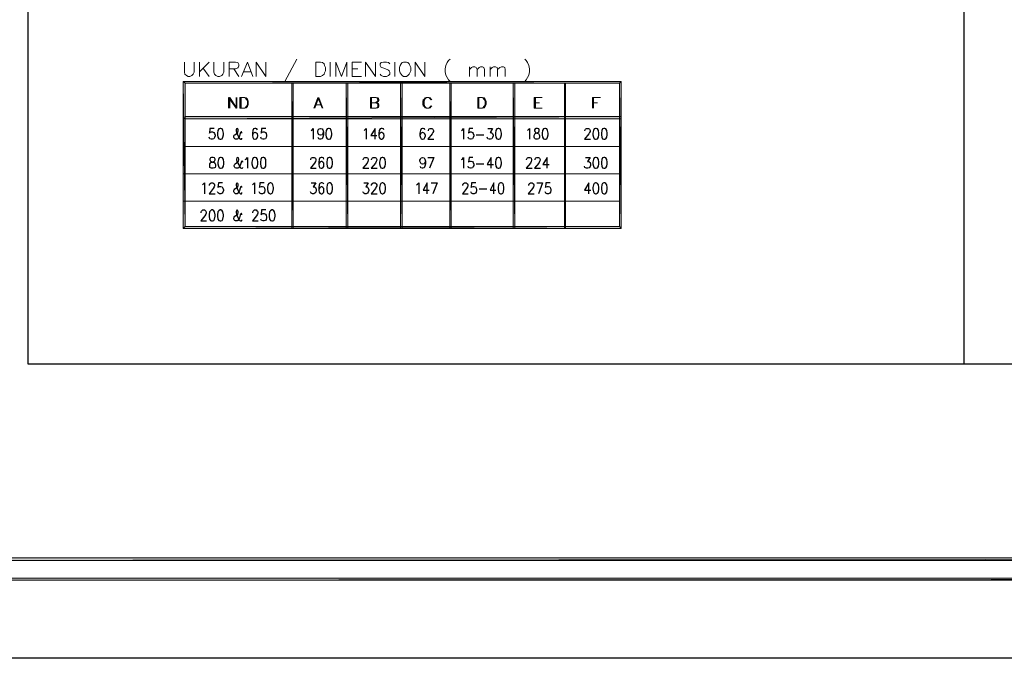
# Model space of a CAD drawing. Header units: millimetres. Extents: x 0 to 420, y 0 to 297.
# Tile 2 of 100: x 51 to 150, y 0 to 64. Entities that reach past the tile are written whole.
import ezdxf

# ---------------------------------------------------------------- set-up
doc = ezdxf.new("R2010")
doc.units = ezdxf.units.MM
doc.layers.add('FILL_000000', color=7, linetype='Continuous')
doc.layers.add('LINE_000000', color=7, linetype='Continuous')

msp = doc.modelspace()

# ---------------------------------------------------------------- hatches: boundary and pattern name
at = {"layer": 'FILL_000000'}
h = msp.add_hatch(color=7, dxfattribs=at)
h.dxf.hatch_style = 1
h.paths.add_polyline_path([(67.522, 58.166), (67.733, 57.997), (111.675, 58.166), (67.522, 58.166)])
h = msp.add_hatch(color=7, dxfattribs=at)
h.dxf.hatch_style = 1
h.paths.add_polyline_path([(67.522, 43.349), (67.733, 43.519), (67.522, 58.166), (67.522, 43.349)])
h = msp.add_hatch(color=7, dxfattribs=at)
h.dxf.hatch_style = 1
h.paths.add_polyline_path([(67.733, 43.519), (67.522, 58.166), (67.733, 57.997), (67.733, 43.519)])
h = msp.add_hatch(color=7, dxfattribs=at)
h.dxf.hatch_style = 1
h.paths.add_polyline_path([(67.733, 57.997), (111.675, 58.166), (111.506, 57.997), (67.733, 57.997)])
h = msp.add_hatch(color=7, dxfattribs=at)
h.dxf.hatch_style = 1
h.paths.add_polyline_path([(78.613, 57.997), (78.486, 57.997), (78.613, 43.349), (78.613, 57.997)])
h = msp.add_hatch(color=7, dxfattribs=at)
h.dxf.hatch_style = 1
h.paths.add_polyline_path([(78.486, 57.997), (78.613, 43.349), (78.486, 43.349), (78.486, 57.997)])
h = msp.add_hatch(color=7, dxfattribs=at)
h.dxf.hatch_style = 1
h.paths.add_polyline_path([(84.116, 57.997), (83.947, 57.997), (84.116, 43.349), (84.116, 57.997)])
h = msp.add_hatch(color=7, dxfattribs=at)
h.dxf.hatch_style = 1
h.paths.add_polyline_path([(83.947, 57.997), (84.116, 43.349), (83.947, 43.349), (83.947, 57.997)])
h = msp.add_hatch(color=7, dxfattribs=at)
h.dxf.hatch_style = 1
h.paths.add_polyline_path([(89.62, 57.997), (89.45, 57.997), (89.62, 43.349), (89.62, 57.997)])
h = msp.add_hatch(color=7, dxfattribs=at)
h.dxf.hatch_style = 1
h.paths.add_polyline_path([(89.45, 57.997), (89.62, 43.349), (89.45, 43.349), (89.45, 57.997)])
h = msp.add_hatch(color=7, dxfattribs=at)
h.dxf.hatch_style = 1
h.paths.add_polyline_path([(94.53, 57.997), (94.403, 57.997), (94.53, 43.349), (94.53, 57.997)])
h = msp.add_hatch(color=7, dxfattribs=at)
h.dxf.hatch_style = 1
h.paths.add_polyline_path([(94.403, 57.997), (94.53, 43.349), (94.403, 43.349), (94.403, 57.997)])
h = msp.add_hatch(color=7, dxfattribs=at)
h.dxf.hatch_style = 1
h.paths.add_polyline_path([(100.965, 57.997), (100.796, 57.997), (100.965, 43.349), (100.965, 57.997)])
h = msp.add_hatch(color=7, dxfattribs=at)
h.dxf.hatch_style = 1
h.paths.add_polyline_path([(100.796, 57.997), (100.965, 43.349), (100.796, 43.349), (100.796, 57.997)])
h = msp.add_hatch(color=7, dxfattribs=at)
h.dxf.hatch_style = 1
h.paths.add_polyline_path([(106.087, 57.997), (105.96, 57.997), (106.087, 43.349), (106.087, 57.997)])
h = msp.add_hatch(color=7, dxfattribs=at)
h.dxf.hatch_style = 1
h.paths.add_polyline_path([(105.96, 57.997), (106.087, 43.349), (105.96, 43.349), (105.96, 57.997)])
h = msp.add_hatch(color=7, dxfattribs=at)
h.dxf.hatch_style = 1
h.paths.add_polyline_path([(111.675, 58.166), (111.506, 57.997), (111.675, 43.349), (111.675, 58.166)])
h = msp.add_hatch(color=7, dxfattribs=at)
h.dxf.hatch_style = 1
h.paths.add_polyline_path([(111.506, 57.997), (111.675, 43.349), (111.506, 43.519), (111.506, 57.997)])
h = msp.add_hatch(color=7, dxfattribs=at)
h.dxf.hatch_style = 1
h.paths.add_polyline_path([(67.691, 54.61), (67.691, 54.398), (111.675, 54.61), (67.691, 54.61)])
h = msp.add_hatch(color=7, dxfattribs=at)
h.dxf.hatch_style = 1
h.paths.add_polyline_path([(67.691, 54.398), (111.675, 54.61), (111.675, 54.398), (67.691, 54.398)])
h = msp.add_hatch(color=7, dxfattribs=at)
h.dxf.hatch_style = 1
h.paths.add_polyline_path([(111.675, 43.349), (111.506, 43.519), (67.522, 43.349), (111.675, 43.349)])
h = msp.add_hatch(color=7, dxfattribs=at)
h.dxf.hatch_style = 1
h.paths.add_polyline_path([(111.506, 43.519), (67.522, 43.349), (67.733, 43.519), (111.506, 43.519)])
h = msp.add_hatch(color=7, dxfattribs=at)
h.dxf.hatch_style = 1
h.paths.add_polyline_path([(19.643, 10.118), (19.431, 9.864), (363.178, 10.118), (19.643, 10.118)])
h = msp.add_hatch(color=7, dxfattribs=at)
h.dxf.hatch_style = 1
h.paths.add_polyline_path([(19.431, 9.864), (363.178, 10.118), (363.178, 9.864), (19.431, 9.864)])
h = msp.add_hatch(color=7, dxfattribs=at)
h.dxf.hatch_style = 1
h.paths.add_polyline_path([(17.653, 8.086), (17.399, 7.874), (412.073, 8.086), (17.653, 8.086)])
h = msp.add_hatch(color=7, dxfattribs=at)
h.dxf.hatch_style = 1
h.paths.add_polyline_path([(17.399, 7.874), (412.073, 8.086), (412.284, 7.874), (17.399, 7.874)])

# ---------------------------------------------------------------- linework, layer by layer
at = {"layer": 'LINE_000000', "lineweight": 25}
for p, q in [((146.219, 259.673), (146.219, 29.676)), ((97.07, 52.79), (97.832, 52.79)), ((97.07, 49.869), (97.832, 49.869)), ((97.367, 47.329), (98.129, 47.329))]:
    msp.add_line(p, q, dxfattribs=at)
at = {"layer": 'LINE_000000', "lineweight": 18}
for p, q in [((69.173, 60.113), (69.173, 58.674)), ((70.146, 60.113), (69.173, 59.14)), ((78.994, 60.41), (77.766, 58.166)), ((82.338, 60.113), (82.338, 58.674)), ((88.858, 60.113), (88.858, 58.674)), ((96.393, 59.648), (96.393, 58.674)), ((98.467, 59.648), (98.467, 58.674)), ((69.511, 59.521), (70.146, 58.674)), ((72.644, 59.436), (73.152, 58.674)), ((73.618, 59.14), (74.337, 59.14)), ((84.582, 59.436), (85.132, 59.436)), ((84.582, 58.674), (85.513, 58.674)), ((80.857, 55.795), (81.365, 55.795)), ((80.899, 55.795), (81.407, 55.795)), ((80.899, 55.795), (81.449, 55.795)), ((80.941, 55.795), (81.492, 55.795)), ((102.912, 56.007), (103.336, 56.007)), ((102.955, 56.007), (103.378, 56.007)), ((102.997, 56.007), (103.42, 56.007)), ((103.039, 56.007), (103.463, 56.007)), ((108.797, 56.007), (109.22, 56.007)), ((108.839, 56.007), (109.262, 56.007)), ((108.881, 56.007), (109.305, 56.007)), ((108.881, 56.007), (109.305, 56.007)), ((102.912, 55.457), (103.59, 55.457)), ((102.955, 55.457), (103.632, 55.457)), ((102.997, 55.457), (103.674, 55.457)), ((103.039, 55.457), (103.717, 55.457)), ((67.564, 51.604), (111.506, 51.604)), ((67.564, 48.853), (111.506, 48.853)), ((67.564, 46.101), (111.506, 46.101))]:
    msp.add_line(p, q, dxfattribs=at)
at = {"layer": 'LINE_000000', "lineweight": 25}
for points in [[(0.212, 0), (0.212, 296.926), (420.158, 296.926), (420.158, 0), (0.212, 0)], [(51.858, 259.673), (51.858, 29.676), (335.026, 29.676), (335.026, 259.673), (51.858, 259.673)], [(51.858, 259.673), (51.858, 29.676), (335.026, 29.676), (335.026, 259.673), (51.858, 259.673)], [(71.247, 53.425), (71.12, 53.382), (71.035, 53.213), (70.993, 52.959), (70.993, 52.79), (71.035, 52.536), (71.12, 52.366), (71.247, 52.324), (71.332, 52.324), (71.459, 52.366), (71.543, 52.536), (71.586, 52.79), (71.586, 52.959), (71.543, 53.213), (71.459, 53.382), (71.332, 53.425), (71.247, 53.425)], [(82.169, 53.425), (82.042, 53.382), (81.957, 53.213), (81.915, 52.959), (81.915, 52.79), (81.957, 52.536), (82.042, 52.366), (82.169, 52.324), (82.254, 52.324), (82.381, 52.366), (82.465, 52.536), (82.508, 52.79), (82.508, 52.959), (82.465, 53.213), (82.381, 53.382), (82.254, 53.425), (82.169, 53.425)], [(99.272, 53.425), (99.145, 53.382), (99.06, 53.213), (99.018, 52.959), (99.018, 52.79), (99.06, 52.536), (99.145, 52.366), (99.272, 52.324), (99.356, 52.324), (99.483, 52.366), (99.568, 52.536), (99.61, 52.79), (99.61, 52.959), (99.568, 53.213), (99.483, 53.382), (99.356, 53.425), (99.272, 53.425)], [(103.082, 53.425), (102.997, 53.382), (102.955, 53.298), (102.955, 53.171), (102.997, 53.086), (103.039, 53.001), (103.209, 52.959), (103.336, 52.917), (103.42, 52.79), (103.463, 52.705), (103.463, 52.536), (103.42, 52.451), (103.378, 52.366), (103.251, 52.324), (103.082, 52.324), (102.997, 52.366), (102.955, 52.451), (102.912, 52.536), (102.912, 52.705), (102.955, 52.79), (102.997, 52.917), (103.124, 52.959), (103.293, 53.001), (103.378, 53.086), (103.42, 53.171), (103.42, 53.298), (103.378, 53.382), (103.251, 53.425), (103.082, 53.425)], [(103.971, 53.425), (103.844, 53.382), (103.759, 53.213), (103.717, 52.959), (103.717, 52.79), (103.759, 52.536), (103.844, 52.366), (103.971, 52.324), (104.055, 52.324), (104.182, 52.366), (104.267, 52.536), (104.309, 52.79), (104.309, 52.959), (104.267, 53.213), (104.182, 53.382), (104.055, 53.425), (103.971, 53.425)], [(109.093, 53.425), (108.966, 53.382), (108.881, 53.213), (108.839, 52.959), (108.839, 52.79), (108.881, 52.536), (108.966, 52.366), (109.093, 52.324), (109.178, 52.324), (109.305, 52.366), (109.389, 52.536), (109.432, 52.79), (109.432, 52.959), (109.389, 53.213), (109.305, 53.382), (109.178, 53.425), (109.093, 53.425)], [(109.94, 53.425), (109.813, 53.382), (109.728, 53.213), (109.686, 52.959), (109.686, 52.79), (109.728, 52.536), (109.813, 52.366), (109.94, 52.324), (110.024, 52.324), (110.151, 52.366), (110.236, 52.536), (110.278, 52.79), (110.278, 52.959), (110.236, 53.213), (110.151, 53.382), (110.024, 53.425), (109.94, 53.425)], [(70.4, 50.504), (70.273, 50.461), (70.231, 50.334), (70.231, 50.25), (70.273, 50.123), (70.358, 50.08), (70.527, 50.038), (70.654, 49.996), (70.739, 49.869), (70.781, 49.784), (70.781, 49.615), (70.739, 49.488), (70.697, 49.445), (70.57, 49.403), (70.4, 49.403), (70.273, 49.445), (70.231, 49.488), (70.231, 49.615), (70.231, 49.784), (70.231, 49.869), (70.316, 49.996), (70.443, 50.038), (70.612, 50.08), (70.697, 50.123), (70.739, 50.25), (70.739, 50.334), (70.697, 50.461), (70.57, 50.504), (70.4, 50.504)], [(71.289, 50.504), (71.162, 50.461), (71.078, 50.292), (71.035, 50.038), (71.035, 49.869), (71.078, 49.615), (71.162, 49.445), (71.289, 49.403), (71.374, 49.403), (71.501, 49.445), (71.586, 49.615), (71.628, 49.869), (71.628, 50.038), (71.586, 50.292), (71.501, 50.461), (71.374, 50.504), (71.289, 50.504)], [(74.718, 50.504), (74.591, 50.461), (74.507, 50.292), (74.464, 50.038), (74.464, 49.869), (74.507, 49.615), (74.591, 49.445), (74.718, 49.403), (74.803, 49.403), (74.93, 49.445), (75.015, 49.615), (75.057, 49.869), (75.057, 50.038), (75.015, 50.292), (74.93, 50.461), (74.803, 50.504), (74.718, 50.504)], [(75.565, 50.504), (75.438, 50.461), (75.353, 50.292), (75.311, 50.038), (75.311, 49.869), (75.353, 49.615), (75.438, 49.445), (75.565, 49.403), (75.65, 49.403), (75.777, 49.445), (75.861, 49.615), (75.861, 49.869), (75.861, 50.038), (75.861, 50.292), (75.777, 50.461), (75.65, 50.504), (75.565, 50.504)], [(82.254, 50.504), (82.127, 50.461), (82.042, 50.292), (82, 50.038), (82, 49.869), (82.042, 49.615), (82.127, 49.445), (82.254, 49.403), (82.338, 49.403), (82.465, 49.445), (82.55, 49.615), (82.592, 49.869), (82.592, 50.038), (82.55, 50.292), (82.465, 50.461), (82.338, 50.504), (82.254, 50.504)], [(87.588, 50.504), (87.461, 50.461), (87.376, 50.292), (87.334, 50.038), (87.334, 49.869), (87.376, 49.615), (87.461, 49.445), (87.588, 49.403), (87.672, 49.403), (87.799, 49.445), (87.884, 49.615), (87.926, 49.869), (87.926, 50.038), (87.884, 50.292), (87.799, 50.461), (87.672, 50.504), (87.588, 50.504)], [(99.272, 50.504), (99.145, 50.461), (99.06, 50.292), (99.018, 50.038), (99.018, 49.869), (99.06, 49.615), (99.145, 49.445), (99.272, 49.403), (99.356, 49.403), (99.483, 49.445), (99.568, 49.615), (99.61, 49.869), (99.61, 50.038), (99.568, 50.292), (99.483, 50.461), (99.356, 50.504), (99.272, 50.504)], [(109.093, 50.504), (108.966, 50.461), (108.881, 50.292), (108.839, 50.038), (108.839, 49.869), (108.881, 49.615), (108.966, 49.445), (109.093, 49.403), (109.178, 49.403), (109.305, 49.445), (109.389, 49.615), (109.432, 49.869), (109.432, 50.038), (109.389, 50.292), (109.305, 50.461), (109.178, 50.504), (109.093, 50.504)], [(109.94, 50.504), (109.813, 50.461), (109.728, 50.292), (109.686, 50.038), (109.686, 49.869), (109.728, 49.615), (109.813, 49.445), (109.94, 49.403), (110.024, 49.403), (110.151, 49.445), (110.236, 49.615), (110.278, 49.869), (110.278, 50.038), (110.236, 50.292), (110.151, 50.461), (110.024, 50.504), (109.94, 50.504)], [(76.285, 47.921), (76.158, 47.879), (76.073, 47.752), (76.031, 47.456), (76.031, 47.329), (76.073, 47.032), (76.158, 46.905), (76.285, 46.821), (76.369, 46.821), (76.496, 46.905), (76.581, 47.032), (76.623, 47.329), (76.623, 47.456), (76.581, 47.752), (76.496, 47.879), (76.369, 47.921), (76.285, 47.921)], [(82.254, 47.921), (82.127, 47.879), (82.042, 47.752), (82, 47.456), (82, 47.329), (82.042, 47.032), (82.127, 46.905), (82.254, 46.821), (82.338, 46.821), (82.465, 46.905), (82.55, 47.032), (82.592, 47.329), (82.592, 47.456), (82.55, 47.752), (82.465, 47.879), (82.338, 47.921), (82.254, 47.921)], [(87.588, 47.921), (87.461, 47.879), (87.376, 47.752), (87.334, 47.456), (87.334, 47.329), (87.376, 47.032), (87.461, 46.905), (87.588, 46.821), (87.672, 46.821), (87.799, 46.905), (87.884, 47.032), (87.926, 47.329), (87.926, 47.456), (87.884, 47.752), (87.799, 47.879), (87.672, 47.921), (87.588, 47.921)], [(99.526, 47.921), (99.399, 47.879), (99.314, 47.752), (99.272, 47.456), (99.272, 47.329), (99.314, 47.032), (99.399, 46.905), (99.526, 46.821), (99.61, 46.821), (99.737, 46.905), (99.822, 47.032), (99.864, 47.329), (99.864, 47.456), (99.822, 47.752), (99.737, 47.879), (99.61, 47.921), (99.526, 47.921)], [(109.093, 47.921), (108.966, 47.879), (108.881, 47.752), (108.839, 47.456), (108.839, 47.329), (108.881, 47.032), (108.966, 46.905), (109.093, 46.821), (109.178, 46.821), (109.305, 46.905), (109.389, 47.032), (109.432, 47.329), (109.432, 47.456), (109.389, 47.752), (109.305, 47.879), (109.178, 47.921), (109.093, 47.921)], [(109.94, 47.921), (109.813, 47.879), (109.728, 47.752), (109.686, 47.456), (109.686, 47.329), (109.728, 47.032), (109.813, 46.905), (109.94, 46.821), (110.024, 46.821), (110.151, 46.905), (110.236, 47.032), (110.278, 47.329), (110.278, 47.456), (110.236, 47.752), (110.151, 47.879), (110.024, 47.921), (109.94, 47.921)], [(70.4, 45.212), (70.273, 45.127), (70.189, 45), (70.146, 44.704), (70.146, 44.577), (70.189, 44.281), (70.273, 44.154), (70.4, 44.111), (70.485, 44.111), (70.612, 44.154), (70.697, 44.281), (70.739, 44.577), (70.739, 44.704), (70.697, 45), (70.612, 45.127), (70.485, 45.212), (70.4, 45.212)], [(71.247, 45.212), (71.12, 45.127), (71.035, 45), (70.993, 44.704), (70.993, 44.577), (71.035, 44.281), (71.12, 44.154), (71.247, 44.111), (71.332, 44.111), (71.459, 44.154), (71.543, 44.281), (71.586, 44.577), (71.586, 44.704), (71.543, 45), (71.459, 45.127), (71.332, 45.212), (71.247, 45.212)], [(76.454, 45.212), (76.327, 45.127), (76.242, 45), (76.2, 44.704), (76.2, 44.577), (76.242, 44.281), (76.327, 44.154), (76.454, 44.111), (76.539, 44.111), (76.666, 44.154), (76.75, 44.281), (76.793, 44.577), (76.793, 44.704), (76.75, 45), (76.666, 45.127), (76.539, 45.212), (76.454, 45.212)]]:
    msp.add_lwpolyline(points, close=True, dxfattribs=at)
at = {"layer": 'LINE_000000', "lineweight": 18}
for points in [[(67.649, 60.113), (67.649, 59.097), (67.691, 58.886), (67.86, 58.759), (68.03, 58.674), (68.199, 58.674), (68.411, 58.759), (68.538, 58.886), (68.622, 59.097), (68.622, 60.113)], [(70.612, 60.113), (70.612, 59.097), (70.697, 58.886), (70.824, 58.759), (71.035, 58.674), (71.205, 58.674), (71.416, 58.759), (71.543, 58.886), (71.628, 59.097), (71.628, 60.113)], [(72.178, 58.674), (72.178, 60.113), (72.813, 60.113), (73.025, 60.071), (73.067, 59.986), (73.152, 59.859), (73.152, 59.732), (73.067, 59.563), (73.025, 59.521), (72.813, 59.436), (72.178, 59.436)], [(73.406, 58.674), (73.999, 60.113), (74.549, 58.674)], [(74.888, 58.674), (74.888, 60.113), (75.861, 58.674), (75.861, 60.113)], [(82.931, 58.674), (82.931, 60.113), (83.481, 58.674), (84.032, 60.113), (84.032, 58.674)], [(84.582, 58.674), (84.582, 60.113), (85.513, 60.113)], [(85.894, 58.674), (85.894, 60.113), (86.91, 58.674), (86.91, 60.113)], [(88.35, 59.944), (88.223, 60.071), (88.011, 60.113), (87.715, 60.113), (87.503, 60.071), (87.376, 59.944), (87.376, 59.775), (87.461, 59.648), (87.503, 59.563), (87.672, 59.521), (88.096, 59.351), (88.223, 59.309), (88.307, 59.224), (88.35, 59.097), (88.35, 58.886), (88.223, 58.759), (88.011, 58.674), (87.715, 58.674), (87.503, 58.759), (87.376, 58.886)], [(90.932, 58.674), (90.932, 60.113), (91.906, 58.674), (91.906, 60.113)], [(94.446, 60.41), (94.276, 60.283), (94.149, 60.071), (94.022, 59.775), (93.938, 59.436), (93.938, 59.14), (94.022, 58.801), (94.149, 58.547), (94.276, 58.335), (94.446, 58.166)], [(96.393, 59.351), (96.605, 59.563), (96.732, 59.648), (96.943, 59.648), (97.07, 59.563), (97.155, 59.351), (97.155, 58.674)], [(97.155, 59.351), (97.367, 59.563), (97.494, 59.648), (97.705, 59.648), (97.832, 59.563), (97.917, 59.351), (97.917, 58.674)], [(98.467, 59.351), (98.679, 59.563), (98.806, 59.648), (99.018, 59.648), (99.187, 59.563), (99.229, 59.351), (99.229, 58.674)], [(99.229, 59.351), (99.441, 59.563), (99.61, 59.648), (99.822, 59.648), (99.949, 59.563), (99.991, 59.351), (99.991, 58.674)], [(101.981, 60.41), (102.108, 60.283), (102.235, 60.071), (102.362, 59.775), (102.447, 59.436), (102.447, 59.14), (102.362, 58.801), (102.235, 58.547), (102.108, 58.335), (101.981, 58.166)], [(72.094, 55.457), (72.094, 56.557), (72.856, 55.457), (72.856, 56.557)], [(72.136, 55.457), (72.136, 56.557), (72.856, 55.457), (72.856, 56.557)], [(72.178, 55.457), (72.178, 56.557), (72.898, 55.457), (72.898, 56.557)], [(72.221, 55.457), (72.221, 56.557), (72.94, 55.457), (72.94, 56.557)], [(80.687, 55.457), (81.111, 56.557), (81.534, 55.457)], [(80.73, 55.457), (81.153, 56.557), (81.576, 55.457)], [(80.772, 55.457), (81.195, 56.557), (81.619, 55.457)], [(80.814, 55.457), (81.195, 56.557), (81.619, 55.457)], [(86.868, 56.007), (87.037, 55.965), (87.08, 55.922), (87.164, 55.795), (87.164, 55.668), (87.08, 55.541), (87.037, 55.499), (86.868, 55.457), (86.402, 55.457), (86.402, 56.557), (86.868, 56.557), (87.037, 56.515), (87.08, 56.43), (87.164, 56.346), (87.164, 56.219), (87.08, 56.134), (87.037, 56.092), (86.868, 56.007), (86.402, 56.007)], [(86.91, 56.007), (87.08, 55.965), (87.122, 55.922), (87.207, 55.795), (87.207, 55.668), (87.122, 55.541), (87.08, 55.499), (86.91, 55.457), (86.445, 55.457), (86.445, 56.557), (86.91, 56.557), (87.08, 56.515), (87.122, 56.43), (87.207, 56.346), (87.207, 56.219), (87.122, 56.134), (87.08, 56.092), (86.91, 56.007), (86.445, 56.007)], [(86.953, 56.007), (87.122, 55.965), (87.164, 55.922), (87.207, 55.795), (87.207, 55.668), (87.164, 55.541), (87.122, 55.499), (86.953, 55.457), (86.487, 55.457), (86.487, 56.557), (86.953, 56.557), (87.122, 56.515), (87.164, 56.43), (87.207, 56.346), (87.207, 56.219), (87.164, 56.134), (87.122, 56.092), (86.953, 56.007), (86.487, 56.007)], [(86.995, 56.007), (87.164, 55.965), (87.207, 55.922), (87.249, 55.795), (87.249, 55.668), (87.207, 55.541), (87.164, 55.499), (86.995, 55.457), (86.529, 55.457), (86.529, 56.557), (86.995, 56.557), (87.164, 56.515), (87.207, 56.43), (87.249, 56.346), (87.249, 56.219), (87.207, 56.134), (87.164, 56.092), (86.995, 56.007), (86.529, 56.007)], [(92.498, 56.303), (92.456, 56.388), (92.329, 56.515), (92.244, 56.557), (92.033, 56.557), (91.906, 56.515), (91.821, 56.388), (91.736, 56.303), (91.694, 56.134), (91.694, 55.88), (91.736, 55.711), (91.821, 55.626), (91.906, 55.499), (92.033, 55.457), (92.244, 55.457), (92.329, 55.499), (92.456, 55.626), (92.498, 55.711)], [(92.541, 56.303), (92.456, 56.388), (92.371, 56.515), (92.244, 56.557), (92.075, 56.557), (91.948, 56.515), (91.863, 56.388), (91.779, 56.303), (91.736, 56.134), (91.736, 55.88), (91.779, 55.711), (91.863, 55.626), (91.948, 55.499), (92.075, 55.457), (92.244, 55.457), (92.371, 55.499), (92.456, 55.626), (92.541, 55.711)], [(102.912, 55.457), (102.912, 56.557), (103.59, 56.557)], [(102.955, 55.457), (102.955, 56.557), (103.632, 56.557)], [(102.997, 55.457), (102.997, 56.557), (103.674, 56.557)], [(103.039, 55.457), (103.039, 56.557), (103.717, 56.557)], [(108.797, 55.457), (108.797, 56.557), (109.474, 56.557)], [(108.839, 55.457), (108.839, 56.557), (109.516, 56.557)], [(108.881, 55.457), (108.881, 56.557), (109.559, 56.557)], [(108.881, 55.457), (108.881, 56.557), (109.601, 56.557)]]:
    msp.add_lwpolyline(points, dxfattribs=at)
for points in [[(80.899, 58.674), (80.899, 60.113), (81.365, 60.113), (81.576, 60.071), (81.746, 59.944), (81.788, 59.775), (81.873, 59.563), (81.873, 59.224), (81.788, 59.013), (81.746, 58.886), (81.576, 58.759), (81.365, 58.674), (80.899, 58.674)], [(89.747, 60.113), (89.62, 60.071), (89.493, 59.944), (89.408, 59.775), (89.323, 59.563), (89.323, 59.224), (89.408, 59.013), (89.493, 58.886), (89.62, 58.759), (89.747, 58.674), (90.043, 58.674), (90.17, 58.759), (90.297, 58.886), (90.382, 59.013), (90.466, 59.224), (90.466, 59.563), (90.382, 59.775), (90.297, 59.944), (90.17, 60.071), (90.043, 60.113), (89.747, 60.113)], [(73.237, 55.457), (73.237, 56.557), (73.618, 56.557), (73.787, 56.515), (73.872, 56.388), (73.956, 56.303), (73.999, 56.134), (73.999, 55.88), (73.956, 55.711), (73.872, 55.626), (73.787, 55.499), (73.618, 55.457), (73.237, 55.457)], [(73.279, 55.457), (73.279, 56.557), (73.66, 56.557), (73.829, 56.515), (73.914, 56.388), (73.956, 56.303), (74.041, 56.134), (74.041, 55.88), (73.956, 55.711), (73.914, 55.626), (73.829, 55.499), (73.66, 55.457), (73.279, 55.457)], [(73.321, 55.457), (73.321, 56.557), (73.702, 56.557), (73.872, 56.515), (73.956, 56.388), (73.999, 56.303), (74.041, 56.134), (74.041, 55.88), (73.999, 55.711), (73.956, 55.626), (73.872, 55.499), (73.702, 55.457), (73.321, 55.457)], [(73.364, 55.457), (73.364, 56.557), (73.745, 56.557), (73.872, 56.515), (73.999, 56.388), (74.041, 56.303), (74.083, 56.134), (74.083, 55.88), (74.041, 55.711), (73.999, 55.626), (73.872, 55.499), (73.745, 55.457), (73.364, 55.457)], [(92.583, 55.711), (92.541, 55.626), (92.456, 55.499), (92.329, 55.457), (92.117, 55.457), (92.033, 55.499), (91.906, 55.626), (91.863, 55.711), (91.821, 55.88), (91.821, 56.134), (91.863, 56.303), (91.906, 56.388), (92.033, 56.515), (92.117, 56.557), (92.329, 56.557), (92.456, 56.515), (92.541, 56.388), (92.583, 56.303), (92.498, 56.388), (92.414, 56.515), (92.287, 56.557), (92.075, 56.557), (91.99, 56.515), (91.863, 56.388), (91.821, 56.303), (91.779, 56.134), (91.779, 55.88), (91.821, 55.711), (91.863, 55.626), (91.99, 55.499), (92.075, 55.457), (92.287, 55.457), (92.414, 55.499), (92.498, 55.626), (92.583, 55.711)], [(97.24, 55.457), (97.24, 56.557), (97.578, 56.557), (97.748, 56.515), (97.832, 56.388), (97.917, 56.303), (97.959, 56.134), (97.959, 55.88), (97.917, 55.711), (97.832, 55.626), (97.748, 55.499), (97.578, 55.457), (97.24, 55.457)], [(97.282, 55.457), (97.663, 55.457), (97.832, 55.499), (97.917, 55.626), (97.959, 55.711), (98.044, 55.88), (98.044, 56.134), (97.959, 56.303), (97.917, 56.388), (97.832, 56.515), (97.663, 56.557), (97.282, 56.557), (97.282, 55.457), (97.282, 56.557), (97.621, 56.557), (97.79, 56.515), (97.875, 56.388), (97.959, 56.303), (98.002, 56.134), (98.002, 55.88), (97.959, 55.711), (97.875, 55.626), (97.79, 55.499), (97.621, 55.457), (97.282, 55.457)], [(97.324, 55.457), (97.324, 56.557), (97.705, 56.557), (97.875, 56.515), (97.959, 56.388), (98.002, 56.303), (98.086, 56.134), (98.086, 55.88), (98.002, 55.711), (97.959, 55.626), (97.875, 55.499), (97.705, 55.457), (97.324, 55.457)]]:
    msp.add_lwpolyline(points, close=True, dxfattribs=at)
at = {"layer": 'LINE_000000', "lineweight": 0}
for points in [[(67.522, 58.166), (67.733, 57.997), (111.675, 58.166), (67.522, 58.166)], [(67.522, 43.349), (67.733, 43.519), (67.522, 58.166), (67.522, 43.349)], [(67.733, 43.519), (67.522, 58.166), (67.733, 57.997), (67.733, 43.519)], [(67.733, 57.997), (111.675, 58.166), (111.506, 57.997), (67.733, 57.997)], [(78.613, 57.997), (78.486, 57.997), (78.613, 43.349), (78.613, 57.997)], [(78.486, 57.997), (78.613, 43.349), (78.486, 43.349), (78.486, 57.997)], [(84.116, 57.997), (83.947, 57.997), (84.116, 43.349), (84.116, 57.997)], [(83.947, 57.997), (84.116, 43.349), (83.947, 43.349), (83.947, 57.997)], [(89.62, 57.997), (89.45, 57.997), (89.62, 43.349), (89.62, 57.997)], [(89.45, 57.997), (89.62, 43.349), (89.45, 43.349), (89.45, 57.997)], [(94.53, 57.997), (94.403, 57.997), (94.53, 43.349), (94.53, 57.997)], [(94.403, 57.997), (94.53, 43.349), (94.403, 43.349), (94.403, 57.997)], [(100.965, 57.997), (100.796, 57.997), (100.965, 43.349), (100.965, 57.997)], [(100.796, 57.997), (100.965, 43.349), (100.796, 43.349), (100.796, 57.997)], [(106.087, 57.997), (105.96, 57.997), (106.087, 43.349), (106.087, 57.997)], [(105.96, 57.997), (106.087, 43.349), (105.96, 43.349), (105.96, 57.997)], [(111.675, 58.166), (111.506, 57.997), (111.675, 43.349), (111.675, 58.166)], [(111.506, 57.997), (111.675, 43.349), (111.506, 43.519), (111.506, 57.997)], [(67.691, 54.61), (67.691, 54.398), (111.675, 54.61), (67.691, 54.61)], [(67.691, 54.398), (111.675, 54.61), (111.675, 54.398), (67.691, 54.398)], [(111.675, 43.349), (111.506, 43.519), (67.522, 43.349), (111.675, 43.349)], [(111.506, 43.519), (67.522, 43.349), (67.733, 43.519), (111.506, 43.519)], [(19.643, 10.118), (19.431, 9.864), (363.178, 10.118), (19.643, 10.118)], [(19.431, 9.864), (363.178, 10.118), (363.178, 9.864), (19.431, 9.864)], [(17.653, 8.086), (17.399, 7.874), (412.073, 8.086), (17.653, 8.086)], [(17.399, 7.874), (412.073, 8.086), (412.284, 7.874), (17.399, 7.874)]]:
    msp.add_lwpolyline(points, close=True, dxfattribs=at)
at = {"layer": 'LINE_000000', "lineweight": 25}
for points in [[(70.654, 53.425), (70.231, 53.425), (70.189, 52.959), (70.231, 53.001), (70.358, 53.086), (70.485, 53.086), (70.612, 53.001), (70.697, 52.917), (70.739, 52.747), (70.739, 52.663), (70.697, 52.493), (70.612, 52.366), (70.485, 52.324), (70.358, 52.324), (70.231, 52.366), (70.189, 52.451), (70.146, 52.536)], [(73.448, 52.959), (73.448, 53.001), (73.406, 53.086), (73.364, 53.086), (73.321, 53.001), (73.279, 52.917), (73.194, 52.663), (73.11, 52.493), (73.025, 52.366), (72.983, 52.324), (72.813, 52.324), (72.729, 52.366), (72.686, 52.451), (72.644, 52.536), (72.644, 52.663), (72.686, 52.747), (72.729, 52.79), (73.025, 53.001), (73.025, 53.086), (73.067, 53.171), (73.067, 53.298), (73.025, 53.382), (72.983, 53.425), (72.898, 53.382), (72.856, 53.298), (72.856, 53.171), (72.898, 53.001), (72.983, 52.874), (73.152, 52.493), (73.237, 52.366), (73.321, 52.324), (73.406, 52.324), (73.448, 52.366), (73.448, 52.451)], [(75.015, 53.298), (74.972, 53.382), (74.845, 53.425), (74.761, 53.425), (74.634, 53.382), (74.549, 53.213), (74.507, 52.959), (74.507, 52.705), (74.549, 52.493), (74.634, 52.366), (74.761, 52.324), (74.803, 52.324), (74.93, 52.366), (75.015, 52.493), (75.057, 52.663), (75.057, 52.705), (75.015, 52.874), (74.93, 52.959), (74.803, 53.001), (74.761, 53.001), (74.634, 52.959), (74.549, 52.874), (74.507, 52.705)], [(75.861, 53.425), (75.438, 53.425), (75.396, 52.959), (75.438, 53.001), (75.565, 53.086), (75.692, 53.086), (75.819, 53.001), (75.904, 52.917), (75.946, 52.747), (75.946, 52.663), (75.904, 52.493), (75.819, 52.366), (75.692, 52.324), (75.565, 52.324), (75.438, 52.366), (75.396, 52.451), (75.353, 52.536)], [(80.433, 53.213), (80.518, 53.298), (80.645, 53.425), (80.645, 52.324)], [(81.661, 53.086), (81.619, 52.917), (81.534, 52.79), (81.407, 52.747), (81.365, 52.747), (81.238, 52.79), (81.153, 52.917), (81.111, 53.086), (81.111, 53.128), (81.153, 53.298), (81.238, 53.382), (81.365, 53.425), (81.407, 53.425), (81.534, 53.382), (81.619, 53.298), (81.661, 53.086), (81.661, 52.79), (81.619, 52.536), (81.534, 52.366), (81.407, 52.324), (81.322, 52.324), (81.195, 52.366), (81.153, 52.493)], [(85.767, 53.213), (85.852, 53.298), (85.979, 53.425), (85.979, 52.324)], [(86.868, 52.324), (86.868, 53.425), (86.445, 52.705), (87.037, 52.705)], [(87.757, 53.298), (87.715, 53.382), (87.588, 53.425), (87.503, 53.425), (87.376, 53.382), (87.291, 53.213), (87.249, 52.959), (87.249, 52.705), (87.291, 52.493), (87.376, 52.366), (87.503, 52.324), (87.545, 52.324), (87.672, 52.366), (87.757, 52.493), (87.799, 52.663), (87.799, 52.705), (87.757, 52.874), (87.672, 52.959), (87.545, 53.001), (87.503, 53.001), (87.376, 52.959), (87.291, 52.874), (87.249, 52.705)], [(91.906, 53.298), (91.863, 53.382), (91.736, 53.425), (91.652, 53.425), (91.525, 53.382), (91.44, 53.213), (91.398, 52.959), (91.398, 52.705), (91.44, 52.493), (91.525, 52.366), (91.652, 52.324), (91.694, 52.324), (91.821, 52.366), (91.906, 52.493), (91.948, 52.663), (91.948, 52.705), (91.906, 52.874), (91.821, 52.959), (91.694, 53.001), (91.652, 53.001), (91.525, 52.959), (91.44, 52.874), (91.398, 52.705)], [(92.244, 53.171), (92.244, 53.213), (92.287, 53.34), (92.329, 53.382), (92.414, 53.425), (92.583, 53.425), (92.668, 53.382), (92.71, 53.34), (92.752, 53.213), (92.752, 53.128), (92.71, 53.001), (92.625, 52.874), (92.202, 52.324), (92.795, 52.324)], [(95.589, 53.213), (95.673, 53.298), (95.8, 53.425), (95.8, 52.324)], [(96.732, 53.425), (96.351, 53.425), (96.308, 52.959), (96.351, 53.001), (96.478, 53.086), (96.562, 53.086), (96.689, 53.001), (96.774, 52.917), (96.816, 52.747), (96.816, 52.663), (96.774, 52.493), (96.689, 52.366), (96.562, 52.324), (96.478, 52.324), (96.351, 52.366), (96.308, 52.451), (96.266, 52.536)], [(98.256, 53.425), (98.721, 53.425), (98.467, 53.001), (98.594, 53.001), (98.679, 52.959), (98.721, 52.917), (98.764, 52.747), (98.764, 52.663), (98.721, 52.493), (98.637, 52.366), (98.51, 52.324), (98.383, 52.324), (98.256, 52.366), (98.213, 52.451), (98.171, 52.536)], [(102.235, 53.213), (102.32, 53.298), (102.447, 53.425), (102.447, 52.324)], [(108.035, 53.171), (108.035, 53.213), (108.077, 53.34), (108.119, 53.382), (108.204, 53.425), (108.373, 53.425), (108.458, 53.382), (108.5, 53.34), (108.543, 53.213), (108.543, 53.128), (108.5, 53.001), (108.416, 52.874), (107.992, 52.324), (108.585, 52.324)], [(73.533, 50.038), (73.533, 50.08), (73.491, 50.123), (73.448, 50.123), (73.406, 50.08), (73.364, 49.996), (73.279, 49.699), (73.194, 49.572), (73.11, 49.445), (73.025, 49.403), (72.856, 49.403), (72.771, 49.445), (72.729, 49.488), (72.686, 49.615), (72.686, 49.699), (72.729, 49.826), (72.771, 49.869), (73.067, 50.08), (73.11, 50.123), (73.152, 50.25), (73.152, 50.334), (73.11, 50.461), (73.025, 50.504), (72.94, 50.461), (72.898, 50.334), (72.898, 50.25), (72.94, 50.08), (73.025, 49.911), (73.237, 49.572), (73.321, 49.445), (73.406, 49.403), (73.491, 49.403), (73.533, 49.445), (73.533, 49.488)], [(73.787, 50.292), (73.872, 50.334), (73.999, 50.504), (73.999, 49.403)], [(80.391, 50.25), (80.391, 50.292), (80.433, 50.419), (80.476, 50.461), (80.56, 50.504), (80.73, 50.504), (80.814, 50.461), (80.857, 50.419), (80.899, 50.292), (80.899, 50.207), (80.857, 50.08), (80.772, 49.911), (80.349, 49.403), (80.941, 49.403)], [(81.703, 50.334), (81.661, 50.461), (81.534, 50.504), (81.449, 50.504), (81.322, 50.461), (81.238, 50.292), (81.195, 50.038), (81.195, 49.784), (81.238, 49.572), (81.322, 49.445), (81.449, 49.403), (81.492, 49.403), (81.619, 49.445), (81.703, 49.572), (81.703, 49.699), (81.703, 49.784), (81.703, 49.911), (81.619, 50.038), (81.492, 50.08), (81.449, 50.08), (81.322, 50.038), (81.238, 49.911), (81.195, 49.784)], [(85.683, 50.25), (85.683, 50.292), (85.725, 50.419), (85.767, 50.461), (85.852, 50.504), (86.021, 50.504), (86.106, 50.461), (86.148, 50.419), (86.191, 50.292), (86.191, 50.207), (86.148, 50.08), (86.064, 49.911), (85.64, 49.403), (86.233, 49.403)], [(86.529, 50.25), (86.529, 50.292), (86.572, 50.419), (86.614, 50.461), (86.699, 50.504), (86.868, 50.504), (86.953, 50.461), (86.995, 50.419), (87.037, 50.292), (87.037, 50.207), (86.995, 50.08), (86.91, 49.911), (86.487, 49.403), (87.08, 49.403)], [(91.948, 50.123), (91.906, 49.996), (91.821, 49.869), (91.694, 49.826), (91.652, 49.826), (91.525, 49.869), (91.44, 49.996), (91.398, 50.123), (91.398, 50.207), (91.44, 50.334), (91.525, 50.461), (91.652, 50.504), (91.694, 50.504), (91.821, 50.461), (91.906, 50.334), (91.948, 50.123), (91.948, 49.869), (91.906, 49.615), (91.821, 49.445), (91.694, 49.403), (91.609, 49.403), (91.482, 49.445), (91.44, 49.572)], [(92.202, 50.504), (92.795, 50.504), (92.371, 49.403)], [(95.589, 50.292), (95.673, 50.334), (95.8, 50.504), (95.8, 49.403)], [(96.732, 50.504), (96.351, 50.504), (96.308, 50.038), (96.351, 50.08), (96.478, 50.123), (96.562, 50.123), (96.689, 50.08), (96.774, 49.996), (96.816, 49.826), (96.816, 49.699), (96.774, 49.572), (96.689, 49.445), (96.562, 49.403), (96.478, 49.403), (96.351, 49.445), (96.308, 49.488), (96.266, 49.615)], [(98.594, 49.403), (98.594, 50.504), (98.171, 49.784), (98.806, 49.784)], [(102.15, 50.25), (102.15, 50.292), (102.193, 50.419), (102.235, 50.461), (102.32, 50.504), (102.489, 50.504), (102.574, 50.461), (102.616, 50.419), (102.658, 50.292), (102.658, 50.207), (102.616, 50.08), (102.531, 49.911), (102.108, 49.403), (102.701, 49.403)], [(102.997, 50.25), (102.997, 50.292), (103.039, 50.419), (103.082, 50.461), (103.166, 50.504), (103.336, 50.504), (103.42, 50.461), (103.463, 50.419), (103.505, 50.292), (103.505, 50.207), (103.463, 50.08), (103.378, 49.911), (102.955, 49.403), (103.547, 49.403)], [(104.225, 49.403), (104.225, 50.504), (103.801, 49.784), (104.436, 49.784)], [(108.077, 50.504), (108.543, 50.504), (108.289, 50.08), (108.416, 50.08), (108.5, 50.038), (108.543, 49.996), (108.585, 49.826), (108.585, 49.699), (108.543, 49.572), (108.458, 49.445), (108.331, 49.403), (108.204, 49.403), (108.077, 49.445), (108.035, 49.488), (107.992, 49.615)], [(69.469, 47.752), (69.554, 47.794), (69.681, 47.921), (69.681, 46.821)], [(70.189, 47.667), (70.189, 47.752), (70.231, 47.837), (70.273, 47.879), (70.358, 47.921), (70.527, 47.921), (70.612, 47.879), (70.654, 47.837), (70.697, 47.752), (70.697, 47.625), (70.654, 47.54), (70.57, 47.371), (70.146, 46.821), (70.739, 46.821)], [(71.501, 47.921), (71.078, 47.921), (71.035, 47.456), (71.078, 47.54), (71.205, 47.583), (71.332, 47.583), (71.459, 47.54), (71.543, 47.413), (71.586, 47.244), (71.586, 47.159), (71.543, 46.99), (71.459, 46.905), (71.332, 46.821), (71.205, 46.821), (71.078, 46.905), (71.035, 46.948), (70.993, 47.032)], [(73.448, 47.456), (73.448, 47.54), (73.406, 47.583), (73.364, 47.583), (73.321, 47.54), (73.279, 47.413), (73.194, 47.159), (73.11, 46.99), (73.025, 46.905), (72.983, 46.821), (72.813, 46.821), (72.729, 46.905), (72.686, 46.948), (72.644, 47.032), (72.644, 47.159), (72.686, 47.244), (72.729, 47.329), (73.025, 47.54), (73.025, 47.583), (73.067, 47.667), (73.067, 47.794), (73.025, 47.879), (72.983, 47.921), (72.898, 47.879), (72.856, 47.794), (72.856, 47.667), (72.898, 47.54), (72.983, 47.371), (73.152, 46.99), (73.237, 46.905), (73.321, 46.821), (73.406, 46.821), (73.448, 46.905), (73.448, 46.948)], [(74.507, 47.752), (74.591, 47.794), (74.718, 47.921), (74.718, 46.821)], [(75.692, 47.921), (75.269, 47.921), (75.226, 47.456), (75.269, 47.54), (75.396, 47.583), (75.523, 47.583), (75.65, 47.54), (75.734, 47.413), (75.777, 47.244), (75.777, 47.159), (75.734, 46.99), (75.65, 46.905), (75.523, 46.821), (75.396, 46.821), (75.269, 46.905), (75.226, 46.948), (75.184, 47.032)], [(80.433, 47.921), (80.899, 47.921), (80.645, 47.54), (80.772, 47.54), (80.857, 47.456), (80.899, 47.413), (80.941, 47.244), (80.941, 47.159), (80.899, 46.99), (80.814, 46.905), (80.687, 46.821), (80.56, 46.821), (80.433, 46.905), (80.391, 46.948), (80.349, 47.032)], [(81.703, 47.794), (81.661, 47.879), (81.534, 47.921), (81.449, 47.921), (81.322, 47.879), (81.238, 47.752), (81.195, 47.456), (81.195, 47.202), (81.238, 46.99), (81.322, 46.905), (81.449, 46.821), (81.492, 46.821), (81.619, 46.905), (81.703, 46.99), (81.703, 47.159), (81.703, 47.202), (81.703, 47.371), (81.619, 47.456), (81.492, 47.54), (81.449, 47.54), (81.322, 47.456), (81.238, 47.371), (81.195, 47.202)], [(85.725, 47.921), (86.191, 47.921), (85.937, 47.54), (86.064, 47.54), (86.148, 47.456), (86.191, 47.413), (86.233, 47.244), (86.233, 47.159), (86.191, 46.99), (86.106, 46.905), (85.979, 46.821), (85.852, 46.821), (85.725, 46.905), (85.683, 46.948), (85.64, 47.032)], [(86.529, 47.667), (86.529, 47.752), (86.572, 47.837), (86.614, 47.879), (86.699, 47.921), (86.868, 47.921), (86.953, 47.879), (86.995, 47.837), (87.037, 47.752), (87.037, 47.625), (86.995, 47.54), (86.91, 47.371), (86.487, 46.821), (87.08, 46.821)], [(91.059, 47.752), (91.144, 47.794), (91.271, 47.921), (91.271, 46.821)], [(92.117, 46.821), (92.117, 47.921), (91.736, 47.202), (92.329, 47.202)], [(92.541, 47.921), (93.133, 47.921), (92.71, 46.821)], [(95.716, 47.667), (95.716, 47.752), (95.758, 47.837), (95.8, 47.879), (95.885, 47.921), (96.054, 47.921), (96.139, 47.879), (96.181, 47.837), (96.224, 47.752), (96.224, 47.625), (96.181, 47.54), (96.097, 47.371), (95.673, 46.821), (96.266, 46.821)], [(97.028, 47.921), (96.605, 47.921), (96.562, 47.456), (96.605, 47.54), (96.732, 47.583), (96.859, 47.583), (96.986, 47.54), (97.07, 47.413), (97.113, 47.244), (97.113, 47.159), (97.07, 46.99), (96.986, 46.905), (96.859, 46.821), (96.732, 46.821), (96.605, 46.905), (96.562, 46.948), (96.52, 47.032)], [(98.848, 46.821), (98.848, 47.921), (98.467, 47.202), (99.06, 47.202)], [(102.362, 47.667), (102.362, 47.752), (102.404, 47.837), (102.447, 47.879), (102.531, 47.921), (102.701, 47.921), (102.785, 47.879), (102.828, 47.837), (102.87, 47.752), (102.87, 47.625), (102.828, 47.54), (102.743, 47.371), (102.32, 46.821), (102.912, 46.821)], [(103.166, 47.921), (103.759, 47.921), (103.336, 46.821)], [(104.521, 47.921), (104.098, 47.921), (104.055, 47.456), (104.098, 47.54), (104.225, 47.583), (104.352, 47.583), (104.479, 47.54), (104.563, 47.413), (104.606, 47.244), (104.606, 47.159), (104.563, 46.99), (104.479, 46.905), (104.352, 46.821), (104.225, 46.821), (104.098, 46.905), (104.055, 46.948), (104.013, 47.032)], [(108.416, 46.821), (108.416, 47.921), (107.992, 47.202), (108.627, 47.202)], [(69.342, 44.916), (69.342, 45), (69.384, 45.085), (69.427, 45.127), (69.511, 45.212), (69.681, 45.212), (69.765, 45.127), (69.808, 45.085), (69.85, 45), (69.85, 44.873), (69.808, 44.789), (69.723, 44.619), (69.3, 44.111), (69.892, 44.111)], [(73.448, 44.704), (73.448, 44.789), (73.406, 44.831), (73.364, 44.831), (73.321, 44.789), (73.279, 44.662), (73.194, 44.408), (73.11, 44.238), (73.025, 44.154), (72.983, 44.111), (72.813, 44.111), (72.729, 44.154), (72.686, 44.196), (72.644, 44.281), (72.644, 44.408), (72.686, 44.492), (72.729, 44.577), (73.025, 44.789), (73.025, 44.831), (73.067, 44.916), (73.067, 45.043), (73.025, 45.127), (72.983, 45.212), (72.898, 45.127), (72.856, 45.043), (72.856, 44.916), (72.898, 44.789), (72.983, 44.619), (73.152, 44.238), (73.237, 44.154), (73.321, 44.111), (73.406, 44.111), (73.448, 44.154), (73.448, 44.196)], [(74.549, 44.916), (74.549, 45), (74.591, 45.085), (74.634, 45.127), (74.718, 45.212), (74.888, 45.212), (74.972, 45.127), (75.015, 45.085), (75.057, 45), (75.057, 44.873), (75.015, 44.789), (74.93, 44.619), (74.507, 44.111), (75.099, 44.111)], [(75.861, 45.212), (75.438, 45.212), (75.396, 44.704), (75.438, 44.789), (75.565, 44.831), (75.692, 44.831), (75.819, 44.789), (75.904, 44.662), (75.946, 44.492), (75.946, 44.408), (75.904, 44.238), (75.819, 44.154), (75.692, 44.111), (75.565, 44.111), (75.438, 44.154), (75.396, 44.196), (75.353, 44.281)]]:
    msp.add_lwpolyline(points, dxfattribs=at)

doc.saveas('drawing.dxf')
